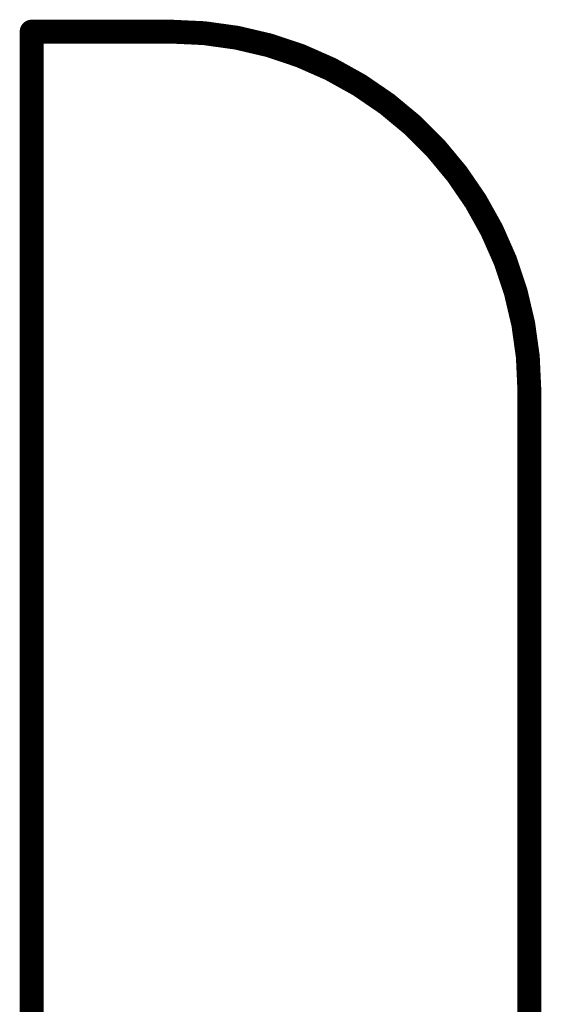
# Model space of a CAD drawing. Extents: x -0.07 to 0.95, y -0.15 to 1.54.
# Tile 23 of 23: x 0.82 to 0.95, y 1.3 to 1.54. Entities that reach past the tile are written whole.
import ezdxf

# ---------------------------------------------------------------- set-up
doc = ezdxf.new("R2010")
doc.units = 0
doc.layers.get('0').update_dxf_attribs({"linetype": 'CONTINUOUS'})
doc.layers.add('gko', color=6, linetype='CONTINUOUS')

# ---------------------------------------------------------------- blocks, each defined once
blk = doc.blocks.new('D11')
at = {"const_width": 0.003}
blk.add_lwpolyline([(-0.0015, 0, 1), (0.0015, 0, 1)], format="xyb", close=True, dxfattribs=at)

msp = doc.modelspace()

# ---------------------------------------------------------------- linework, layer by layer
at = {"layer": 'gko', "color": 6, "const_width": 0.006}
for points in [[(0.825, 0.9764), (0.825, 1.54)], [(0.825, 1.54), (0.86, 1.54)], [(0.95, 1.45), (0.95, 1.45)], [(0.95, 1.45), (0.95, 1.45)], [(0.95, -0.05), (0.95, 1.45)]]:
    msp.add_lwpolyline(points, dxfattribs=at)
msp.add_lwpolyline([(0.95, 1.45, 0.414214), (0.86, 1.54)], format="xyb", dxfattribs=at)

# ---------------------------------------------------------------- block references
at = {"layer": 'gko'}
for p in [(0.825, 1.54), (0.86, 1.54), (0.86, 1.54), (0.95, 1.45), (0.95, 1.45), (0.95, 1.45), (0.95, 1.45)]:
    msp.add_blockref('D11', p, dxfattribs=at)

doc.saveas('drawing.dxf')
